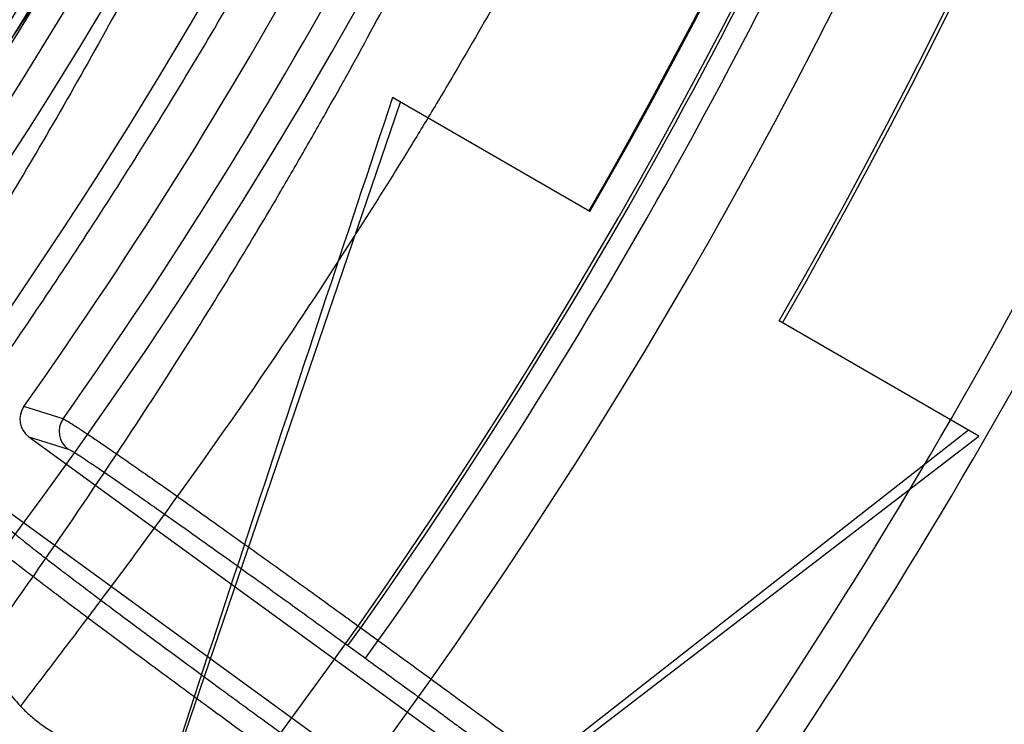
# Model space of a CAD drawing. Header units: millimetres. Extents: x 0 to 297, y 0 to 210.
# Tile 87 of 256: x 143.5128 to 143.6209, y 93.0651 to 93.1424. Entities that reach past the tile are written whole.
import ezdxf

# ---------------------------------------------------------------- set-up
doc = ezdxf.new("R2010")
doc.units = ezdxf.units.MM
doc.header["$LTSCALE"] = 16.335
doc.layers.get('0').update_dxf_attribs({"linetype": 'CONTINUOUS'})
for name, color, linetype in [('01_GLOBAL', 7, 'CONTINUOUS'), ('INTFCLR_1', 7, 'CONTINUOUS'), ('INTFCLR_144815', 7, 'CONTINUOUS')]:
    doc.layers.add(name, color=color, linetype=linetype)

msp = doc.modelspace()

# ---------------------------------------------------------------- linework, layer by layer
at = {"color": 7, "linetype": 'Continuous'}
msp.add_circle((144.2368034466, 92.193132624), 3.04, dxfattribs=at)
at = {"color": 9, "linetype": 'Continuous'}
msp.add_arc((144.2368034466, 92.193132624), 3.001038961, 92.9674534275, 177.0325465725, dxfattribs=at)
at = {"layer": '01_GLOBAL', "color": 7, "linetype": 'Continuous'}
msp.add_circle((144.2368034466, 92.193132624), 3.08, dxfattribs=at)
at = {"layer": 'INTFCLR_1', "color": 6, "linetype": 'Continuous'}
for radius in [0.4827613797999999, 0.4587930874]:
    msp.add_arc((143.076579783, 93.4093562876), radius, 270, 90.00000002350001, dxfattribs=at)
for points, knots in [([(143.391388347, 93.7533562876), (143.3904120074, 93.7533562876), (143.3921762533, 93.7499955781), (143.3936912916, 93.7481416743), (143.3961672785, 93.74488846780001), (143.3992225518, 93.74120886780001), (143.403128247, 93.736512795), (143.4076936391, 93.73105931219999), (143.4125904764, 93.7251278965), (143.4174256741, 93.7191674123), (143.4219266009, 93.7134900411), (143.4260587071, 93.708161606), (143.4298162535, 93.70320548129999), (143.4332121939, 93.6986295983), (143.4362702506, 93.6944235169), (143.4390204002, 93.69056916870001), (143.4414908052, 93.687044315), (143.44370074, 93.6838395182), (143.4456749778, 93.6809337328), (143.4474377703, 93.67830292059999), (143.4490168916, 93.6759165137), (143.4504211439, 93.6737705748), (143.4516679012, 93.67184551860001), (143.4527743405, 93.67012138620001), (143.4537663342, 93.6685626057), (143.4546489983, 93.6671650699), (143.4556772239, 93.66552631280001), (143.456672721, 93.66392530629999), (143.4576979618, 93.66226084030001), (143.4585721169, 93.66083168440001), (143.4595323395, 93.65924962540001), (143.4605887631, 93.6574940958), (143.4617562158, 93.65553545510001), (143.4630444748, 93.65335047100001), (143.464465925, 93.65090949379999), (143.4660286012, 93.6481892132), (143.4677482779, 93.64514958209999), (143.4696392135, 93.6417492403), (143.4717186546, 93.63793570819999), (143.4740086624, 93.6336424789), (143.4765248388, 93.62880536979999), (143.4792812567, 93.62335013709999), (143.4822951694, 93.61718591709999), (143.4855914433, 93.610185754), (143.4891913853, 93.6021966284), (143.4931140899, 93.59302320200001), (143.4973740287, 93.58243061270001), (143.5019825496, 93.5700832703), (143.5068772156, 93.55569758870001), (143.5117345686, 93.53967004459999), (143.5162134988, 93.5226760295), (143.5200746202, 93.5054858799), (143.5232856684, 93.4882487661), (143.5258459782, 93.471032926), (143.5277689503, 93.4538356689), (143.5290609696, 93.4366975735), (143.529733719, 93.4196019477), (143.5297948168, 93.4025757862), (143.5292510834, 93.38560341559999), (143.5281065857, 93.3686870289), (143.5263644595, 93.3518401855), (143.5240214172, 93.3350289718), (143.5210770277, 93.31827583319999), (143.5175167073, 93.30154440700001), (143.5133376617, 93.28485591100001), (143.5085942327, 93.268441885), (143.5035656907, 93.2530998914), (143.4986112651, 93.23947982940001), (143.4940105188, 93.2278474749), (143.4897809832, 93.2178519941), (143.485903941, 93.2091976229), (143.4823616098, 93.2016588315), (143.4791285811, 93.19505078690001), (143.4761817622, 93.1892359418), (143.4734988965, 93.1841024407), (143.4710647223, 93.1795662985), (143.4688610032, 93.1755541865), (143.466865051, 93.1719939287), (143.4650570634, 93.1688259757), (143.4634184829, 93.16599997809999), (143.461937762, 93.1634824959), (143.4606041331, 93.16124327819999), (143.4594032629, 93.15924877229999), (143.4583170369, 93.15746207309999), (143.457331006, 93.1558543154), (143.4564183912, 93.15437798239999), (143.4555069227, 93.15291457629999), (143.4545265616, 93.151352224), (143.4534184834, 93.14960100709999), (143.4521719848, 93.1476496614), (143.4507682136, 93.14547482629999), (143.4491853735, 93.14305109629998), (143.4474055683, 93.1403597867), (143.4454085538, 93.13738261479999), (143.4431685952, 93.1340952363), (143.4406602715, 93.13047449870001), (143.4378551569, 93.12649963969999), (143.4347311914, 93.1221597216), (143.4312583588, 93.1174362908), (143.4274059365, 93.11231294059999), (143.4231637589, 93.1068033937), (143.4185304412, 93.1009244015), (143.4135422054, 93.0947465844), (143.408452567, 93.0885653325), (143.4036878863, 93.08286772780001), (143.3995946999, 93.07795220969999), (143.3963986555, 93.0741115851), (143.3938021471, 93.0707181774), (143.3922373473, 93.06880673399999), (143.3903920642, 93.0653562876), (143.391388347, 93.0653562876)], [0, 0, 0, 0, 0.0038604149, 0.007501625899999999, 0.0124785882, 0.0188917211, 0.0268498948, 0.0364677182, 0.0470694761, 0.05724446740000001, 0.066818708, 0.0757144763, 0.0839053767, 0.0914099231, 0.0982451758, 0.1044667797, 0.1101313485, 0.11526428, 0.1198589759, 0.1240215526, 0.1277856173, 0.1311734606, 0.1341617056, 0.1368541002, 0.1392736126, 0.1414672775, 0.143389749, 0.1469230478, 0.1489215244, 0.1511192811, 0.1535471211, 0.1562389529, 0.1592204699, 0.1625628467, 0.1662680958, 0.1703891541, 0.1749670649, 0.1800767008, 0.1857729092, 0.1921414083, 0.199315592, 0.2073311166, 0.2163077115, 0.2264451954, 0.2379233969, 0.2509534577, 0.2658909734, 0.2830621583, 0.3030578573, 0.3259639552, 0.3492662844, 0.3725305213, 0.3956109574, 0.4185782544, 0.4413347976, 0.4640172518, 0.4865192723, 0.5089682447, 0.5313242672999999, 0.5536477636, 0.5759939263, 0.5982772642, 0.6207472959, 0.6432362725, 0.6658996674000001, 0.6887559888, 0.7107777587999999, 0.7297237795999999, 0.7460531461, 0.7602331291, 0.7726347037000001, 0.7835467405, 0.7931663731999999, 0.8017211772, 0.8093215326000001, 0.8160683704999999, 0.8220757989, 0.8274205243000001, 0.8322066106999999, 0.8364980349, 0.8403367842, 0.8437547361, 0.8468031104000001, 0.8495420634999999, 0.8520223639, 0.8542604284, 0.8564046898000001, 0.8588391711, 0.861553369, 0.8645986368, 0.8679945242, 0.8717882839, 0.8760445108, 0.8807522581, 0.8859628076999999, 0.8917731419, 0.8981681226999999, 0.9051985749, 0.9129160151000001, 0.9213486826, 0.9305434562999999, 0.9404096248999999, 0.9509435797, 0.9619432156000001, 0.9720502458, 0.9803711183, 0.9870628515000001, 0.9922716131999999, 0.9960607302, 1, 1, 1, 1]), ([(143.3913883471, 93.0653562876), (143.3925009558, 93.0653562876), (143.3944304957, 93.0666565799), (143.3973970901, 93.0684425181), (143.4007982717, 93.07091395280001), (143.4050037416, 93.07413406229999), (143.4100111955, 93.07824530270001), (143.4155298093, 93.08303751), (143.4211292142, 93.0881607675), (143.4264144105, 93.0932249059), (143.43125736, 93.0980502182), (143.4356657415, 93.10260404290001), (143.4396603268, 93.1068634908), (143.4432708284, 93.1108234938), (143.4465216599, 93.11448276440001), (143.4494397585, 93.1178438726), (143.4520627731, 93.1209293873), (143.4544121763, 93.1237459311), (143.456513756, 93.1263080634), (143.4583900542, 93.12863120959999), (143.4600695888, 93.13073982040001), (143.4615949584, 93.1326788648), (143.4630975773, 93.13461062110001), (143.4646983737, 93.1366936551), (143.4663978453, 93.1389353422), (143.4680793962, 93.14118497), (143.4697311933, 93.1434241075), (143.4714499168, 93.1457859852), (143.4733525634, 93.1484399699), (143.4754791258, 93.1514562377), (143.477855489, 93.15489250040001), (143.4805066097, 93.1588113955), (143.4834545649, 93.163277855), (143.4867221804, 93.1683718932), (143.4903444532, 93.1742054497), (143.4943554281, 93.18090734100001), (143.4987865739, 93.1886348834), (143.5036710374, 93.1975962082), (143.5090369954, 93.2080352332), (143.5149200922, 93.22031723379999), (143.5212054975, 93.234617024), (143.5274896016, 93.2504853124), (143.5333654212, 93.2672157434), (143.5385840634, 93.28417448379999), (143.543100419, 93.30119588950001), (143.5469295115, 93.31826170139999), (143.5500694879, 93.3352816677), (143.5525457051, 93.3523020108), (143.5543635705, 93.36925021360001), (143.5555404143, 93.3861532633), (143.5560867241, 93.4029944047), (143.5560112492, 93.4197765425), (143.5553196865, 93.436509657), (143.5540157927, 93.4531831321), (143.5520992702, 93.46980412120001), (143.5495685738, 93.4863701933), (143.5464237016, 93.5028559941), (143.5426520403, 93.51929845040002), (143.5382472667, 93.5356769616), (143.5331875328, 93.5520104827), (143.527486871, 93.5682159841), (143.5213730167, 93.5836821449), (143.515238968, 93.5976906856), (143.5094946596, 93.6097472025), (143.5042564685, 93.6200023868), (143.4994933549, 93.6288052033), (143.4951738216, 93.63640014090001), (143.4912628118, 93.642992), (143.4877284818, 93.6487368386), (143.4845342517, 93.6537660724), (143.4816534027, 93.65817529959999), (143.4790579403, 93.662051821), (143.4767281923, 93.6654573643), (143.4746357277, 93.668457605), (143.472765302, 93.67109499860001), (143.4710870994, 93.67342680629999), (143.46957943, 93.6754943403), (143.4681380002, 93.6774474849), (143.4666395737, 93.67945477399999), (143.4649885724, 93.68163852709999), (143.463288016, 93.68385659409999), (143.4615819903, 93.6860513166), (143.4598543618, 93.68824549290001), (143.4579581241, 93.69062033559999), (143.4558400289, 93.69323162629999), (143.4534675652, 93.6961063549), (143.4508179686, 93.6992567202), (143.447859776, 93.7026992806), (143.4445666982, 93.7064428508), (143.4409044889, 93.71049854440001), (143.4368464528, 93.7148646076), (143.4323696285, 93.7195302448), (143.4274456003, 93.7244775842), (143.4220754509, 93.7296631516), (143.4163486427, 93.7349445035), (143.410661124, 93.73991840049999), (143.4054543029, 93.74422210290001), (143.4010724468, 93.7475953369), (143.3975442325, 93.7501732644), (143.3944939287, 93.7520163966), (143.3925216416, 93.7533562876), (143.3913883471, 93.7533562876)], [0, 0, 0, 0, 0.0042187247, 0.0081401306, 0.0133978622, 0.0200459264, 0.0282638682, 0.0379443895, 0.0477615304, 0.05703690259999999, 0.0656973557, 0.0736821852, 0.0810680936, 0.0878383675, 0.0940009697, 0.0996271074, 0.1047154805, 0.1093563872, 0.1135342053, 0.1172803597, 0.1206792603, 0.1237557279, 0.1266349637, 0.1299589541, 0.1337168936, 0.1373013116, 0.1406085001, 0.1442672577, 0.148377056, 0.1529904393, 0.1582606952, 0.164218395, 0.1709303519, 0.1785521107, 0.1871652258, 0.1969659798, 0.2081658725, 0.2209392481, 0.2356613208, 0.2526660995, 0.2725685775, 0.2948769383, 0.3173640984, 0.3397873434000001, 0.3621386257, 0.3841211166, 0.4060891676, 0.4277469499, 0.4493218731, 0.470705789, 0.4919793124, 0.5131981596, 0.5343255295, 0.5554668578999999, 0.5765984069, 0.5977513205, 0.6189954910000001, 0.6402209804, 0.6617015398, 0.6832900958, 0.7050415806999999, 0.7268239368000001, 0.7463339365, 0.7630160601, 0.7774553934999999, 0.7899931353, 0.8009638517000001, 0.8105830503, 0.8190545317, 0.8265380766, 0.8331730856, 0.8390248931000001, 0.8442268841, 0.8488182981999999, 0.8528943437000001, 0.8564866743, 0.8597116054, 0.8625968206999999, 0.8656908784, 0.8692094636, 0.8729771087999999, 0.8762884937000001, 0.879749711, 0.8835661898, 0.8878115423, 0.8924986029, 0.8976989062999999, 0.9034198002, 0.9097088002, 0.9166034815, 0.9241390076, 0.9323094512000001, 0.9411199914, 0.9506041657, 0.9606137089, 0.9706541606, 0.9792553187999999, 0.9862062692, 0.9916647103, 0.9957028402, 1, 1, 1, 1])]:
    msp.add_open_spline(points, degree=3, knots=knots, dxfattribs=at)
at = {"layer": 'INTFCLR_1', "color": 9, "linetype": 'Continuous'}
for points, knots in [([(143.3574002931, 93.0653562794), (143.3572429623, 93.0653562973), (143.3568577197, 93.0654322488), (143.3568775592, 93.06612476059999), (143.3572897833, 93.0668372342), (143.3580025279, 93.06789625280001), (143.3590890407, 93.0692141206), (143.3605161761, 93.0708335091), (143.3622809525, 93.072732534), (143.364262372, 93.0748061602), (143.366417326, 93.0770245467), (143.3695810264, 93.08025667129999), (143.3761156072, 93.0869122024), (143.384127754, 93.09523631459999), (143.391492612, 93.1032318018), (143.3954790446, 93.1076756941), (143.3978410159, 93.1103473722), (143.4041032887, 93.11750254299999), (143.4149655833, 93.130539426), (143.4300350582, 93.1505356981), (143.4423327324, 93.1688638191), (143.4500842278, 93.18160511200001), (143.4536819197, 93.18778553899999), (143.4561024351, 93.19202072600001), (143.4627716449, 93.20402316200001), (143.4731139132, 93.2245897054), (143.4831746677, 93.2485613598), (143.4894718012, 93.2661502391), (143.4924519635, 93.2752607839), (143.4941067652, 93.2805713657), (143.4981845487, 93.2941079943), (143.5041933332, 93.3176982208), (143.5091109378, 93.34612180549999), (143.5112232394, 93.3649740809), (143.5119890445, 93.3738262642), (143.5124424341, 93.37977367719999), (143.5134340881, 93.3960708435), (143.5137003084, 93.4227328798), (143.5118091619, 93.4492982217), (143.5098423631, 93.46540487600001), (143.5090383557, 93.47125249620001), (143.5077538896, 93.4799440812), (143.5045588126, 93.4983716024), (143.498087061, 93.52596105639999), (143.4912937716, 93.5474097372), (143.4875537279, 93.5578460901)], [0, 0, 0, 0, 0.0008731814, 0.0017184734, 0.0032338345, 0.0055641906, 0.008732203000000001, 0.0127298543, 0.0175349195, 0.0231216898, 0.028646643, 0.0346996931, 0.0482229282, 0.0804128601, 0.09881585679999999, 0.1085510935, 0.1135452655, 0.1186072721, 0.1613234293, 0.207686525, 0.2575125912, 0.2837456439, 0.2904463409, 0.297201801, 0.3108185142, 0.3666506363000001, 0.4248611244, 0.4549770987, 0.470314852, 0.4780577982, 0.4858479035, 0.548777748, 0.6130125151, 0.6457681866, 0.6540348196, 0.6623247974, 0.6788712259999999, 0.7446474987, 0.8101274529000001, 0.8265054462, 0.8346996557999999, 0.8428862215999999, 0.8752668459, 0.9384715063, 1, 1, 1, 1]), ([(143.5133416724, 93.2609008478), (143.5095934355, 93.2509240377), (143.5015126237, 93.23166055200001), (143.48977788, 93.2086314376), (143.4815589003, 93.19444668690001), (143.4777089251, 93.1881268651), (143.4751493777, 93.184006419), (143.4682128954, 93.1731550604), (143.456543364, 93.15647088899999), (143.4402554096, 93.13611357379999), (143.4263884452, 93.1208048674), (143.4166609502, 93.11098728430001), (143.4112615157, 93.10577060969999), (143.403723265, 93.0986927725), (143.3951109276, 93.0911296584), (143.3854941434, 93.0833772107), (143.379059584, 93.07847549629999), (143.3744559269, 93.07517076), (143.3715784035, 93.0731954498), (143.3698645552, 93.07203878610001), (143.3661678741, 93.0696270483), (143.3623175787, 93.0672173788), (143.3587607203, 93.06565469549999), (143.3577821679, 93.0653562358), (143.3574002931, 93.0653562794)], [0, 0, 0, 0, 0.1254333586, 0.2455838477, 0.3039242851, 0.3183395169, 0.3326778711, 0.3610127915, 0.4699119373, 0.572102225, 0.6676664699, 0.7128530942, 0.7347412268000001, 0.7560248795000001, 0.8345501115, 0.8695520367, 0.9013904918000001, 0.9297392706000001, 0.9362356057, 0.9424699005, 0.9540693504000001, 0.9882335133, 0.9955056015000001, 1, 1, 1, 1])]:
    msp.add_open_spline(points, degree=3, knots=knots, dxfattribs=at)
at = {"layer": 'INTFCLR_144815', "color": 6, "linetype": 'Continuous'}
for p, q in [((143.5754104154, 93.1213562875), (143.553747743, 93.1338632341)), ((143.5150855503, 93.01762080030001), (143.5546258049, 93.1333562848)), ((143.6181170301, 93.0966996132), (143.5961950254, 93.10935628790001)), ((143.6169796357, 93.0973562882), (143.5150855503, 93.01762080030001)), ((143.5138095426, 93.0966345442), (143.5834430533, 93.0460428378)), ((143.5193338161, 93.02094520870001), (143.6181170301, 93.0966996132)), ((143.5787407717, 93.0395707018), (143.509107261, 93.0901624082))]:
    msp.add_line(p, q, dxfattribs=at)
at = {"layer": 'INTFCLR_144815', "color": 9, "linetype": 'Continuous'}
for p, q in [((143.5175644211, 93.0985991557), (143.5132599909, 93.09996284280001)), ((143.5138095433, 93.0966345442), (143.5181130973, 93.0952772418)), ((143.5488519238, 93.0737129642), (143.5502623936, 93.0756543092)), ((143.5502623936, 93.0756543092), (143.552182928, 93.0742589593)), ((143.5488519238, 93.0737129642), (143.5507724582, 93.0723176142)), ((143.5507724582, 93.0723176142), (143.552182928, 93.0742589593))]:
    msp.add_line(p, q, dxfattribs=at)
at = {"layer": 'INTFCLR_144815', "color": 6, "linetype": 'Continuous'}
for radius in [0.5104906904, 0.4864760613]:
    msp.add_circle((143.076579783, 93.4093562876), radius, dxfattribs=at)
for centre, radius, start, end in [((143.076579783, 93.4093562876), 0.7037433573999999, 313.9937911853, 154.5150993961), ((143.076579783, 93.4093562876), 0.6797433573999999, 312.9543589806, 154.5144414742), ((143.076579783, 93.4093562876), 0.6572577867, 282.2440355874, 71.2863570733), ((143.076579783, 93.4093562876), 0.5186031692, 308.490992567, 51.50900743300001), ((143.076579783, 93.4093562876), 0.5426177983, 316.9838592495, 43.0161407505), ((143.076579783, 93.4093562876), 0.5120146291, 313.9992414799, 46.00075850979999), ((143.0765797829, 93.4093562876), 0.5758861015, 329.9999999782, 359.9999999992), ((143.0765797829, 93.4093562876), 0.5760000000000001, 329.9999999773, 360), ((143.076579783, 93.4093562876), 0.6, 330.0000000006, 360), ((143.0765797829, 93.4093562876), 0.60041335, 330.0000000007, 360), ((143.076579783, 93.4093562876), 0.5351765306, 324.681947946, 338.3180519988), ((143.076579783, 93.4093562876), 0.6260452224, 324.5878227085, 338.4121772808), ((162.5988002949, 86.7897470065), 20.0739093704, 161.5765175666, 161.8573447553), ((143.5152190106, 93.0985769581), 0.002399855, 144.7225834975, 234.0343477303), ((143.5195274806, 93.0972169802), 0.002400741, 144.8509095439, 233.901897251)]:
    msp.add_arc(centre, radius, start, end, dxfattribs=at)
at = {"layer": 'INTFCLR_144815', "color": 9, "linetype": 'Continuous'}
for centre, radius, start, end in [((143.076579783, 93.4093562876), 0.6528896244, 292.4997540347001, 54.0964566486), ((143.0765826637, 93.40935763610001), 0.5889741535, 292.4997540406, 54.09645665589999), ((143.076579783, 93.4093562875), 0.5277450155, 314.0862202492, 45.9137797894), ((143.076579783, 93.4093562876), 0.5151250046, 313.8592910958, 46.1407088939), ((143.076579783, 93.4093562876), 0.5117547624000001, 314.0319604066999, 45.9680396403), ((143.0765797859, 93.4093562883), 0.5790372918, 311.2505121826, 12.701512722), ((143.0765797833, 93.4093562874), 0.539478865, 324.8280604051, 338.1719396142), ((143.0765797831, 93.4093562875), 0.5794240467, 324.835904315, 338.1640956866), ((143.0765797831, 93.4093562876), 0.5817977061, 324.8324936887, 338.1675063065), ((143.0765797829, 93.4093562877), 0.6217428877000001, 324.7244769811, 338.2755229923), ((143.076579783, 93.4093562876), 0.6663072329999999, 203.8266800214, 313.0809380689), ((143.076579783, 93.4093562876), 0.6743078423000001, 203.8278898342, 312.5732768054), ((143.076579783, 93.4093562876), 0.6983060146, 203.8266800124, 319.1799903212)]:
    msp.add_arc(centre, radius, start, end, dxfattribs=at)
at = {"layer": 'INTFCLR_144815', "color": 6, "linetype": 'Continuous'}
for points, knots in [([(143.433067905, 93.05335642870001), (143.4328265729, 93.0533608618), (143.4324756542, 93.05418000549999), (143.4330197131, 93.0549083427), (143.4334366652, 93.0557926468), (143.4339703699, 93.0566454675), (143.4346161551, 93.0576462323), (143.4354019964, 93.05878669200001), (143.4363208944, 93.0600751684), (143.4373778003, 93.0615151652), (143.4385738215, 93.0631125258), (143.4399109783, 93.0648725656), (143.441391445, 93.0668020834), (143.4430186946, 93.0689099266), (143.4447956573, 93.07120496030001), (143.4467226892, 93.0736934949), (143.4487964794, 93.0763779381), (143.4510117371, 93.0792588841), (143.4533657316, 93.0823409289), (143.4558612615, 93.0856367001), (143.4585019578, 93.0891610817), (143.461284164, 93.0929204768), (143.4641988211, 93.0969147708), (143.4672349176, 93.10114163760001), (143.4703835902, 93.1056021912), (143.473633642, 93.1102946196), (143.4769725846, 93.1152153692), (143.4803867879, 93.12035908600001), (143.4838617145, 93.12571866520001), (143.4873822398, 93.131285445), (143.4909329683, 93.1370494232), (143.4944985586, 93.1429995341), (143.4980640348, 93.1491239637), (143.5016150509, 93.155410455), (143.5051380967, 93.1618465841), (143.508620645, 93.1684199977), (143.5120512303, 93.1751185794), (143.5154195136, 93.18193063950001), (143.5187162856, 93.18884502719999), (143.5219334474, 93.1958512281), (143.5250639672, 93.2029394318), (143.5281017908, 93.21010051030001), (143.5310417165, 93.21732590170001), (143.5338798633, 93.22460897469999), (143.5366072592, 93.2319283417), (143.5392210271, 93.2392754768), (143.5417223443, 93.24665218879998), (143.5441140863, 93.2540675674), (143.5463966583, 93.26152417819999), (143.5485670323, 93.2690127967), (143.5506238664, 93.27652910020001), (143.5525648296, 93.2840635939), (143.5543887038, 93.29160910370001), (143.5560958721, 93.29916427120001), (143.5576869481, 93.306728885), (143.5591625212, 93.3143029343), (143.5605229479, 93.32188557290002), (143.5617683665, 93.3294747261), (143.5628989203, 93.3370678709), (143.5639149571, 93.34466347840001), (143.5648169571, 93.352261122), (143.5656053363, 93.35986024), (143.5662804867, 93.3674604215), (143.5668427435, 93.3750611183), (143.5672924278, 93.38266226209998), (143.5676297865, 93.39026356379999), (143.5678550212, 93.3978650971), (143.5679682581, 93.4054666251), (143.5679695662, 93.4130682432), (143.567858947, 93.4206697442), (143.5676363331, 93.4282712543), (143.5673015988, 93.4358725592), (143.5668545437, 93.44347370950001), (143.5662949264, 93.4510743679), (143.5656224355, 93.45867440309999), (143.5648367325, 93.466273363), (143.5639374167, 93.4738709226), (143.5629240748, 93.4814664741), (143.5617962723, 93.4890592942), (143.5605535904, 93.4966483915), (143.5591956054, 93.50423272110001), (143.5577218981, 93.5118111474), (143.5561322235, 93.5193816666), (143.5544265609, 93.52694151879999), (143.5526049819, 93.5344880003), (143.5506674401, 93.5420191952), (143.5486137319, 93.5495338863), (143.5464439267, 93.5570299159), (143.5441586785, 93.56450343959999), (143.5417591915, 93.57194952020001), (143.5392470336, 93.579362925), (143.5366239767, 93.5867386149), (143.5338923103, 93.5940709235), (143.5310549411, 93.6013534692), (143.5281154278, 93.6085792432), (143.525078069, 93.6157405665), (143.5219479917, 93.6228290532), (143.5187312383, 93.6298355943), (143.5154348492, 93.6367503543), (143.512066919, 93.6435628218), (143.5086366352, 93.65026188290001), (143.5051543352, 93.6568358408), (143.5016314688, 93.6632725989), (143.4980805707, 93.66955978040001), (143.4945151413, 93.67568497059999), (143.4909495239, 93.6816359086), (143.4873986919, 93.6874007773), (143.4838779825, 93.6929685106), (143.480402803, 93.6983290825), (143.4769882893, 93.7034738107), (143.4736489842, 93.7083955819), (143.4703985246, 93.71308903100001), (143.4672493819, 93.7175506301), (143.464212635, 93.721778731), (143.4612978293, 93.72577350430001), (143.4585129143, 93.72953680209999), (143.4558642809, 93.73307192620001), (143.4533568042, 93.73638343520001), (143.450993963, 93.73947689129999), (143.4487779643, 93.74235864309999), (143.4467099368, 93.7450355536), (143.444790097, 93.7475147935), (143.4430178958, 93.7498036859), (143.4413922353, 93.7519094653), (143.4399116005, 93.7538391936), (143.4385741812, 93.7555995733), (143.4373781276, 93.7571969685), (143.4363211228, 93.75863709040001), (143.4354021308, 93.7599256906), (143.4346162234, 93.76106624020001), (143.4339704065, 93.7620670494), (143.4334366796, 93.7629199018), (143.4330197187, 93.7638042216), (143.4324756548, 93.76453256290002), (143.4328265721, 93.76535171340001), (143.433067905, 93.7653561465)], [0, 0, 0, 0, 0.0009310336, 0.002365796, 0.0034193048, 0.0047077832, 0.006237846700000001, 0.0080159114, 0.0100484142, 0.0123424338, 0.0149055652, 0.0177455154, 0.0208683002, 0.0242865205, 0.0280168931, 0.0320641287, 0.03642688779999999, 0.0411013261, 0.0460820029, 0.0513859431, 0.0570470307, 0.0630689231, 0.0694259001, 0.0761196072, 0.0831428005, 0.0904858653, 0.0981365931, 0.1060799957, 0.1142989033, 0.1227742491, 0.1314855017, 0.1404113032, 0.1495299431, 0.1588198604, 0.1682601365, 0.1778307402, 0.1875127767, 0.1972886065, 0.2071421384, 0.2170587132, 0.2270251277, 0.2370298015, 0.2470622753, 0.2571128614, 0.2671789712, 0.2771901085, 0.2871913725, 0.2972229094, 0.3072428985, 0.3172696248, 0.3272959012, 0.3372999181, 0.3472797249, 0.3572378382, 0.3671756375, 0.3770956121, 0.3870009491, 0.3968896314, 0.4067592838, 0.416611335, 0.4264476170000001, 0.4362699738, 0.4460792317, 0.4558777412, 0.465666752, 0.475448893, 0.4852256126, 0.4949995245, 0.5047720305, 0.5145458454, 0.5243224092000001, 0.5341044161, 0.5438932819, 0.5536914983, 0.5635002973, 0.5733219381, 0.5831577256, 0.5930094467, 0.6028783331, 0.6127653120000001, 0.6226711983, 0.6325970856, 0.6425436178, 0.6525082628, 0.6624891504, 0.6724871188, 0.6825027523, 0.6925369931, 0.7025869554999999, 0.7126463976, 0.7227116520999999, 0.7327783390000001, 0.742840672, 0.7528920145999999, 0.7629245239, 0.772929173, 0.7828957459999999, 0.7928124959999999, 0.8026662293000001, 0.8124423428, 0.8221246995, 0.8316958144, 0.8411366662, 0.8504272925, 0.8595467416, 0.8684734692, 0.8771857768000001, 0.8856622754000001, 0.8938824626, 0.9018271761, 0.9094792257, 0.9168237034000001, 0.923848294, 0.9305435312, 0.93690291, 0.9429227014, 0.9486018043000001, 0.9539413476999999, 0.9589446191, 0.9636165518, 0.9679634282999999, 0.9719924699, 0.9757115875, 0.9791292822, 0.9822538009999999, 0.9850935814, 0.9876568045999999, 0.9899510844, 0.9919838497, 0.9937619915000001, 0.9952921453, 0.9965806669, 0.997634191, 0.9990689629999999, 1, 1, 1, 1]), ([(143.4446760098, 93.7533562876), (143.4444338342, 93.7533562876), (143.4440805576, 93.75253066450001), (143.4445966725, 93.7517896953), (143.4449904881, 93.75088623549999), (143.4454977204, 93.7500149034), (143.4461122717, 93.74899220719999), (143.4468609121, 93.74782675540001), (143.4477365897, 93.7465104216), (143.4487436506, 93.7450401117), (143.4498827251, 93.7434103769), (143.4511555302, 93.7416160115), (143.4525633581, 93.7396511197), (143.4541073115, 93.73750968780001), (143.455788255, 93.73518529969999), (143.4576064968, 93.7326716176), (143.4595619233, 93.72996211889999), (143.4616535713, 93.7270506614), (143.4638797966, 93.723931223), (143.4662378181, 93.72059853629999), (143.4687238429, 93.7170479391), (143.4713327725, 93.713275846), (143.4740582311, 93.7092797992), (143.4768924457, 93.70505877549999), (143.4798262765, 93.700613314), (143.4828493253, 93.695945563), (143.4859500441, 93.6910593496), (143.4891159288, 93.6859601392), (143.492333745, 93.6806549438), (143.4955897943, 93.67515215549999), (143.4988701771, 93.6694613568), (143.5021610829, 93.6635930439), (143.5054490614, 93.6575583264), (143.5087212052, 93.6513687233), (143.5119653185, 93.64503593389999), (143.5151700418, 93.6385716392), (143.5183249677, 93.631987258), (143.5214206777, 93.6252938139), (143.5244487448, 93.61850183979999), (143.5274017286, 93.6116212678), (143.5302731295, 93.6046613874), (143.5330572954, 93.59763091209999), (143.5357494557, 93.59053772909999), (143.5383454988, 93.5833892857), (143.5408421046, 93.5761920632), (143.5432363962, 93.56895237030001), (143.5455261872, 93.5616754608), (143.547709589, 93.55436655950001), (143.5497852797, 93.5470298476), (143.551752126, 93.53966957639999), (143.5536094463, 93.5322889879), (143.5553566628, 93.5248914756), (143.5569935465, 93.5174794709), (143.5585198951, 93.51005568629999), (143.559935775, 93.50262189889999), (143.5612412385, 93.4951802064), (143.562436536, 93.48773178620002), (143.5635218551, 93.4802782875), (143.5644975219, 93.4728204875), (143.5653637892, 93.46535964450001), (143.5661210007, 93.4578961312), (143.5667694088, 93.45043090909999), (143.5673093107, 93.4429641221), (143.5677409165, 93.4354965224), (143.5680644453, 93.4280280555), (143.5682800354, 93.4205593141), (143.5683878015, 93.4130901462), (143.5683877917, 93.4056210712), (143.5682800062, 93.3981519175), (143.5680643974, 93.3906831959), (143.5677408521, 93.38321478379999), (143.5673092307, 93.3757472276), (143.5667693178, 93.3682805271), (143.5661208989, 93.3608153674), (143.5653636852, 93.3533519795), (143.5644974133, 93.34589121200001), (143.5635217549, 93.33843356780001), (143.5624364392, 93.3309801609), (143.5612411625, 93.32353192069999), (143.5599357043, 93.31609029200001), (143.5585198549, 93.30865668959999), (143.5569935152, 93.30123296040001), (143.555356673, 93.2938211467), (143.5536094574, 93.2864236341), (143.551752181, 93.2790432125), (143.5497853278, 93.2716829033), (143.5477096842, 93.26434634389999), (143.545526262, 93.2570373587), (143.5432365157, 93.2497605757), (143.540842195, 93.2425207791), (143.5383456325, 93.235323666), (143.5357495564, 93.2281751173), (143.5330574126, 93.22108196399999), (143.5302732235, 93.21405142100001), (143.5274018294, 93.20709154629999), (143.5244488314, 93.2002109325), (143.5214207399, 93.1934188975), (143.5183250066, 93.1867253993), (143.5151700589, 93.1801409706), (143.5119653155, 93.173676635), (143.5087211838, 93.16734381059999), (143.5054490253, 93.1611541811), (143.5021610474, 93.1551194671), (143.4988701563, 93.14925118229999), (143.4955897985, 93.14356042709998), (143.4923337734, 93.1380576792), (143.4891159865, 93.1327525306), (143.4859501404, 93.1276533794), (143.4828494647, 93.1227672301), (143.4798264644, 93.118099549), (143.4768926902, 93.1136541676), (143.4740585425, 93.1094332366), (143.4713331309, 93.1054372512), (143.4687242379, 93.1016652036), (143.4662382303, 93.09811462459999), (143.463880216, 93.09478194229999), (143.4616539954, 93.091662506), (143.4595623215, 93.08875100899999), (143.4576068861, 93.0860414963), (143.4557885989, 93.0835277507), (143.454107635, 93.0812033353), (143.4525636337, 93.07906183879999), (143.4511557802, 93.0770969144), (143.449882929, 93.0753024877), (143.4487438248, 93.0736727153), (143.4477367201, 93.0722023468), (143.4468610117, 93.0708859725), (143.4461123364, 93.06972047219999), (143.4454977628, 93.0686977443), (143.4449905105, 93.0678263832), (143.4445966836, 93.0669229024), (143.4440805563, 93.06618192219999), (143.4444338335, 93.0653562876), (143.4446760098, 93.0653562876)], [0, 0, 0, 0, 0.0009746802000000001, 0.0024840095, 0.0035885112, 0.0049370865, 0.0065361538, 0.0083919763, 0.0105107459, 0.0128992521, 0.015564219, 0.0185131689, 0.0217532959, 0.0252926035, 0.0291382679, 0.0332981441, 0.0377785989, 0.04258641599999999, 0.0477262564, 0.0532026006, 0.0590172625, 0.0651707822, 0.071661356, 0.0784844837, 0.0856331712, 0.0930977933, 0.1008661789, 0.1089237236, 0.1172537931, 0.1258380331, 0.1346568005, 0.1436896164, 0.1529158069, 0.1623149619, 0.1718668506, 0.1815521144, 0.1913525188, 0.2012510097, 0.2112318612, 0.2212807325, 0.231384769, 0.2415324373, 0.2517131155, 0.2619185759, 0.2721400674, 0.2823718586, 0.2926070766, 0.3028419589, 0.3130713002, 0.3232929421, 0.3335030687, 0.3437008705, 0.3538836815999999, 0.3640517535, 0.374203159, 0.3843390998, 0.3944585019, 0.404563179, 0.4146523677, 0.4247285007, 0.4347913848, 0.4448437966, 0.4548857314, 0.4649202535, 0.4749476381, 0.4849710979, 0.4949910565, 0.5050107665, 0.5150307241, 0.5250541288, 0.5350814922, 0.5451158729, 0.5551577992, 0.5652100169, 0.5752728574, 0.5853487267, 0.5954379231, 0.6055422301, 0.6156616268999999, 0.6257972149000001, 0.6359487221, 0.6461162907, 0.656299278, 0.6664966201, 0.6767070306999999, 0.6869281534, 0.6971578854, 0.7073922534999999, 0.7176279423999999, 0.7278592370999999, 0.7380811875, 0.7482862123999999, 0.758467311, 0.768614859, 0.7787188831, 0.7887678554, 0.7987487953, 0.8086473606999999, 0.8184478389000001, 0.8281331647, 0.8376851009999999, 0.8470843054, 0.8563105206, 0.8653432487, 0.874161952, 0.8827461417, 0.8910761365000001, 0.8991335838, 0.9069018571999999, 0.914366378, 0.9215149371, 0.9283378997, 0.9348283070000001, 0.9409818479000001, 0.9467964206, 0.9522727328, 0.9574126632, 0.9622204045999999, 0.9667010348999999, 0.970860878, 0.9747067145, 0.97824602, 0.9814863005, 0.9844352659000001, 0.9871003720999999, 0.9894889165, 0.9916078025, 0.9934636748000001, 0.9950628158, 0.9964114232, 0.9975159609, 0.9990253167, 1, 1, 1, 1]), ([(143.5363638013, 93.40935628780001), (143.5363638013, 93.4046333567), (143.5362248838, 93.39518228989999), (143.5355996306, 93.3810080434), (143.5345560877, 93.36683347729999), (143.5330911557, 93.3526596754), (143.5312018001, 93.3384889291), (143.5288847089, 93.3243254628), (143.5261351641, 93.31017569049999), (143.5229493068, 93.2960489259), (143.519326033, 93.2819579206), (143.5152624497, 93.26792173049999), (143.5107624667, 93.2539626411), (143.50583019, 93.2401098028), (143.5004790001, 93.2264001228), (143.4947269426, 93.2128775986), (143.4886045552, 93.1995971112), (143.482153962, 93.1866227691), (143.4754320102, 93.1740306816), (143.4685130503, 93.16190416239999), (143.4614877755, 93.1503322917), (143.4544621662, 93.1394056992), (143.4475513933, 93.1292077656), (143.4408725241, 93.1198071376), (143.4345338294, 93.11124999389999), (143.4286265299, 93.1035545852), (143.4232190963, 93.0967145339), (143.4183544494, 93.0907020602), (143.414058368, 93.0854701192), (143.4103303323, 93.08096977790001), (143.4071692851, 93.0771371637), (143.4045493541, 93.073935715), (143.4024770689, 93.0712805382), (143.4008722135, 93.0692279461), (143.3998672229, 93.0675060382), (143.3990396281, 93.0665514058), (143.3991497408, 93.0653562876), (143.3994670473, 93.0653562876)], [0, 0, 0, 0, 0.0373969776, 0.0748305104, 0.1123278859, 0.1499208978, 0.1876426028, 0.2255106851, 0.2635438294, 0.3017616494, 0.3401610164, 0.3787310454, 0.4174490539, 0.4562752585, 0.4951477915, 0.5339633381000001, 0.5726158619, 0.6109244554, 0.6486768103, 0.6856239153, 0.7214601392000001, 0.7558561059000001, 0.7884730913, 0.8189949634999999, 0.8471589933, 0.8727898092, 0.8958085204, 0.9161981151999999, 0.9340282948, 0.9494114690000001, 0.9624736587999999, 0.9733586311, 0.9821878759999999, 0.9890812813, 0.9941468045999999, 0.9974875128, 1, 1, 1, 1]), ([(143.4216624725, 93.05335642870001), (143.4213076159, 93.05336284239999), (143.4212879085, 93.054732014), (143.4219530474, 93.0554935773), (143.4225585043, 93.05655774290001), (143.4232177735, 93.05751018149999), (143.4240014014, 93.0586222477), (143.4249242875, 93.0598705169), (143.4259842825, 93.061268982), (143.4271848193, 93.0628198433), (143.4285272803, 93.06452946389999), (143.430013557, 93.0664034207), (143.4316452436, 93.0684481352), (143.4334240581, 93.0706706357), (143.4353514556, 93.0730783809), (143.4374286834, 93.07567931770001), (143.4396564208, 93.0784815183), (143.4420348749, 93.0814933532), (143.4445631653, 93.0847227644), (143.4472388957, 93.0881767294), (143.4500574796, 93.09186033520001), (143.4530121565, 93.0957766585), (143.4560944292, 93.0999271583), (143.459294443, 93.10431199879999), (143.4626010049, 93.10892988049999), (143.466001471, 93.11377763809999), (143.4694818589, 93.1188501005), (143.4730272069, 93.124140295), (143.4766218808, 93.1296395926), (143.480249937, 93.13533796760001), (143.4838954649, 93.1412242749), (143.4875429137, 93.1472865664), (143.4911773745, 93.1535124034), (143.4947848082, 93.1598891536), (143.4983522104, 93.1664042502), (143.5018677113, 93.1730453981), (143.5053206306, 93.1798007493), (143.5087014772, 93.1866590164), (143.5120019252, 93.1936095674), (143.5152147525, 93.2006424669), (143.5183337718, 93.2077485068), (143.5213537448, 93.2149192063), (143.5242703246, 93.22214687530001), (143.5270798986, 93.2294244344), (143.5297795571, 93.23674551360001), (143.5323669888, 93.24410436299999), (143.5348403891, 93.2514957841), (143.5371984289, 93.2589151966), (143.5394400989, 93.26635832), (143.5415647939, 93.2738215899), (143.5435721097, 93.2813016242), (143.5454619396, 93.2887956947), (143.5472342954, 93.29630118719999), (143.5488893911, 93.30381604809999), (143.5504275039, 93.31133830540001), (143.5518490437, 93.3188664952), (143.5531544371, 93.3263991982), (143.5543441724, 93.3339353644), (143.5554187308, 93.34147399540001), (143.5563786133, 93.34901441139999), (143.5572242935, 93.35655601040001), (143.5579562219, 93.36409838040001), (143.5585748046, 93.3716411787), (143.5590804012, 93.3791841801), (143.5594733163, 93.3867272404), (143.5597537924, 93.39427028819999), (143.5599220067, 93.40181328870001), (143.559959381, 93.4068421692), (143.559959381, 93.4093562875)], [0, 0, 0, 0, 0.0027272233, 0.00637693, 0.0088871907, 0.0118720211, 0.0153444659, 0.0193180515, 0.02380733, 0.0288260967, 0.0343890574, 0.0405101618, 0.0472051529, 0.05449051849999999, 0.0623846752, 0.0709044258, 0.0800682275, 0.08989261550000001, 0.1003941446, 0.1115838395, 0.1234656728, 0.1360350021, 0.1492811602, 0.1631910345, 0.1777467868, 0.1929237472, 0.2086919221, 0.2250163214, 0.241858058, 0.2591751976, 0.2769240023, 0.2950599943, 0.3135389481, 0.3323178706, 0.3513557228, 0.3706138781, 0.3900565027, 0.40965088, 0.4293672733, 0.4491790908, 0.4690627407, 0.4889974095, 0.5089649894, 0.5289504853, 0.5489397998, 0.5689220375, 0.5888883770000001, 0.6088300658, 0.6287418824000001, 0.6486179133, 0.6684555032, 0.6882511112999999, 0.7080041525, 0.7277129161, 0.7473782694, 0.7670001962, 0.7865808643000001, 0.8061213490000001, 0.8256243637, 0.8450923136, 0.8645285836, 0.8839363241, 0.9033192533, 0.9226811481, 0.9420259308, 0.9613578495, 0.9806810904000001, 1, 1, 1, 1]), ([(143.4532213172, 93.07350289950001), (143.4527825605, 93.073510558), (143.4529762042, 93.0752423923), (143.4538640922, 93.07654630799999), (143.4551816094, 93.0790023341), (143.4570969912, 93.08189756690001), (143.4595813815, 93.0856320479), (143.4626569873, 93.09010939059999), (143.4663204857, 93.0954292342), (143.4704374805, 93.10144433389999), (143.4747116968, 93.1077819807), (143.4788252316, 93.1140110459), (143.4825996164, 93.11984597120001), (143.4860231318, 93.1252590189), (143.4891130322, 93.13025029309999), (143.4918985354, 93.13483959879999), (143.4943937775, 93.1390311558), (143.4966248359, 93.14284528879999), (143.4986149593, 93.1463041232), (143.5004051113, 93.14946338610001), (143.5021387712, 93.1525647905), (143.5038946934, 93.15575272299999), (143.5056462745, 93.15898465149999), (143.5072667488, 93.1620205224), (143.5086954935, 93.16473575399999), (143.5099553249, 93.1671595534), (143.5110667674, 93.1693212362), (143.5120995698, 93.1713502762), (143.5131388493, 93.17341357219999), (143.5142682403, 93.1756798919), (143.5155168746, 93.1782160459), (143.5169008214, 93.1810654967), (143.5184349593, 93.1842742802), (143.520133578, 93.1878911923), (143.5220088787, 93.19196571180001), (143.5240801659, 93.19657148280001), (143.5263607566, 93.2017814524), (143.5288687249, 93.2076892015), (143.531628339, 93.21442296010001), (143.5346624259, 93.2221418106), (143.5379880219, 93.23103763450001), (143.5416100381, 93.2413155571), (143.5455342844, 93.25328392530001), (143.5496593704, 93.2670474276), (143.5537095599, 93.2821431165), (143.5574166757, 93.2978928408), (143.5606336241, 93.3137412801), (143.5633511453, 93.3296421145), (143.5655703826, 93.34557205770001), (143.5672938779, 93.3615394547), (143.568520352, 93.3774996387), (143.5692528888, 93.39344422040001), (143.5694155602, 93.4040583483), (143.5694155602, 93.4093562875)], [0, 0, 0, 0, 0.0036397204, 0.0085369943, 0.0157954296, 0.0255088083, 0.0378134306, 0.0528137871, 0.0706279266, 0.09136563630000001, 0.1132788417, 0.1340284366, 0.1532798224, 0.1709168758, 0.1871507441, 0.2019689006, 0.2154440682, 0.2276101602, 0.2386187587, 0.2485421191, 0.257728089, 0.268088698, 0.2787291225, 0.288218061, 0.2966314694, 0.3041773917, 0.3108751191, 0.3167920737, 0.3230614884, 0.3300369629, 0.337794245, 0.3465081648, 0.3563110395, 0.3672939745, 0.3796510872, 0.3935134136, 0.4091801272, 0.426821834, 0.4467452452, 0.4695381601, 0.4956096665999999, 0.5255127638, 0.5599184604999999, 0.6000687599, 0.6446728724, 0.6895337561, 0.7342496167, 0.7787833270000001, 0.8233104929, 0.8676315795, 0.9119694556, 0.9560574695, 1, 1, 1, 1]), ([(143.5930281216, 93.4093562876), (143.5930281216, 93.4040971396), (143.592858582, 93.3935668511), (143.5920945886, 93.37777332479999), (143.5908180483, 93.36197836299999), (143.5890261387, 93.34619350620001), (143.5867149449, 93.33042613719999), (143.5838802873, 93.3146868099), (143.580518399, 93.29899052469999), (143.5766270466, 93.2833582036), (143.5722068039, 93.2678178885), (143.5672626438, 93.25240560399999), (143.561805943, 93.237166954), (143.5558570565, 93.2221584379), (143.5494480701, 93.2074486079), (143.5426259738, 93.193118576), (143.5354553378, 93.1792614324), (143.5280205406, 93.16598039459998), (143.5204257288, 93.1533841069), (143.5127923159, 93.1415801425), (143.5052529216, 93.1306659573), (143.4979419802, 93.1207195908), (143.4909855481, 93.1117924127), (143.4844911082, 93.1039048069), (143.4785417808, 93.0970484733), (143.4731938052, 93.0911886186), (143.4684794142, 93.0862801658), (143.4644102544, 93.08225097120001), (143.4609864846, 93.0790795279), (143.4581939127, 93.07660450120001), (143.4557672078, 93.0748457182), (143.4541729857, 93.0734863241), (143.4532213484, 93.073502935)], [0, 0, 0, 0, 0.0421285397, 0.08434683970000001, 0.1266414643, 0.1690446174, 0.2115817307, 0.2542734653, 0.2971305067, 0.3401457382, 0.3832945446, 0.4265305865, 0.4697791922, 0.5129300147, 0.5558322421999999, 0.5982870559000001, 0.6400420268, 0.6807938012, 0.7201892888, 0.7578469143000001, 0.7933806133, 0.8264335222, 0.8567170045, 0.8840287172, 0.9082689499, 0.9294277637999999, 0.9475672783, 0.9627965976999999, 0.9752495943, 0.9850650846, 0.9923757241, 1, 1, 1, 1]), ([(143.5175644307, 93.0985991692), (143.517862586, 93.09849909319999), (143.5183752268, 93.0981337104), (143.5192372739, 93.09760489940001), (143.5202220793, 93.096945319), (143.5214196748, 93.09614096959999), (143.5228141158, 93.0951868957), (143.5244012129, 93.0940917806), (143.5261718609, 93.0928599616), (143.5281070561, 93.09150506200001), (143.5301897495, 93.0900385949), (143.5324062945, 93.08847065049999), (143.5347478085, 93.0868075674), (143.5371932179, 93.08506425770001), (143.5397177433, 93.0832580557), (143.5422946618, 93.0814081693), (143.5449138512, 93.07952248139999), (143.5475738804, 93.07760201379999), (143.5493607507, 93.0763081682), (143.5502623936, 93.0756543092)], [0, 0, 0, 0, 0.0236152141, 0.0463681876, 0.0762723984, 0.1124772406, 0.1547414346, 0.2031217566, 0.2572702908, 0.316701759, 0.3805056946, 0.4485315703, 0.5205684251, 0.5961589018, 0.6740336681, 0.7536494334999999, 0.8343483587, 0.9163694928, 1, 1, 1, 1]), ([(143.5403252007, 93.0619769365), (143.5394092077, 93.0626436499), (143.537577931, 93.06397875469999), (143.5348432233, 93.0659783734), (143.5321390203, 93.0679614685), (143.5295035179, 93.0699000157), (143.5269650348, 93.0717737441), (143.524540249, 93.0735699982), (143.5222344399, 93.07528449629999), (143.5200596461, 93.0769082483), (143.5180387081, 93.07842429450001), (143.5161863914, 93.07982183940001), (143.5145126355, 93.0810927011), (143.5130232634, 93.0822328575), (143.5117298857, 93.0832315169), (143.5106472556, 93.084082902), (143.5097733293, 93.0847728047), (143.5090525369, 93.0853889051), (143.5085778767, 93.08574335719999), (143.5083991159, 93.08598419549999)], [0, 0, 0, 0, 0.0850694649, 0.1701700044, 0.2543802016, 0.3368686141, 0.4158314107, 0.4912896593, 0.5634549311, 0.6315853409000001, 0.6950838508, 0.7531538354, 0.8058178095, 0.8528824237, 0.8939992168, 0.9284978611, 0.9563453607, 0.9774789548, 1, 1, 1, 1]), ([(143.509780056, 93.074910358), (143.5095976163, 93.0745879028), (143.5093639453, 93.0738309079), (143.50944583, 93.07265035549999), (143.5098340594, 93.07141323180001), (143.5104771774, 93.0701664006), (143.5114926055, 93.06867355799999), (143.5123343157, 93.0676656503), (143.5128849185, 93.067078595)], [0, 0, 0, 0, 0.1247609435, 0.2584985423, 0.3926751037, 0.5590653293, 0.7289659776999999, 1, 1, 1, 1]), ([(143.5128849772, 93.0670786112), (143.5131818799, 93.0667551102), (143.5138224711, 93.0661247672), (143.5148801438, 93.06525659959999), (143.5160310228, 93.0644576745), (143.5172321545, 93.06374523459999), (143.5184306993, 93.0631315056), (143.5195840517, 93.06261570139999), (143.5206728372, 93.0621860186), (143.5219924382, 93.06172309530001), (143.5234977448, 93.06127598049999), (143.5251403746, 93.0608820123), (143.5265663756, 93.06060521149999), (143.5278047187, 93.0604115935), (143.5290339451, 93.0602591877), (143.5305030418, 93.060128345), (143.5316164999, 93.06008352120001), (143.5322642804, 93.0600780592)], [0, 0, 0, 0, 0.0623925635, 0.1274724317, 0.1942142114, 0.2612700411, 0.3257620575, 0.3854434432, 0.4407277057, 0.4920349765, 0.5841164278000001, 0.663710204, 0.7319749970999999, 0.7904690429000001, 0.8417754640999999, 0.9079512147, 1, 1, 1, 1])]:
    msp.add_open_spline(points, degree=3, knots=knots, dxfattribs=at)
at = {"layer": 'INTFCLR_144815', "color": 9, "linetype": 'Continuous'}
for points, knots in [([(143.5128849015, 93.7516341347), (143.5145868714, 93.7494034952), (143.5168984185, 93.7463812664), (143.5198339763, 93.74250528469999), (143.5224347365, 93.73905046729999), (143.5274699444, 93.73228383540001), (143.5351900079, 93.72158304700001), (143.5450119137, 93.7072099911), (143.553512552, 93.6939118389), (143.5595891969, 93.6838411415), (143.5631768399, 93.67770446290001), (143.5687447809, 93.6679674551), (143.5770300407, 93.65259744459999), (143.5875705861, 93.63089344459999), (143.5949834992, 93.61368663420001), (143.5997410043, 93.601677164), (143.6029277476, 93.59333517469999), (143.6083371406, 93.5783387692), (143.6153738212, 93.5562114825), (143.6225794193, 93.52860633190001), (143.6269328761, 93.5072137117), (143.6293834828, 93.49256829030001), (143.6309093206, 93.48257406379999), (143.6325566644, 93.4699643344), (143.6338422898, 93.45726691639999), (143.6346513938, 93.447048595), (143.6356389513, 93.43173203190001), (143.6362807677, 93.40878149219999), (143.6353588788, 93.3782461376), (143.6333457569, 93.35545920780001), (143.6314590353, 93.3403514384), (143.6300680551, 93.330384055), (143.6273174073, 93.3133428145), (143.6224691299, 93.28964718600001), (143.6152835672, 93.2621966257), (143.6082614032, 93.24015115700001), (143.6032345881, 93.2262320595), (143.6008522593, 93.2199444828), (143.5992617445, 93.21582370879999), (143.594920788, 93.20487651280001), (143.5875197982, 93.18771026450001), (143.5770007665, 93.1660597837), (143.5678844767, 93.1491505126), (143.5614026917, 93.1379396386), (143.5577615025, 93.1318424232), (143.5525702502, 93.123326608), (143.5450109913, 93.1115008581), (143.5351803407, 93.09711558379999), (143.5274546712, 93.08640782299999), (143.5224175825, 93.0796391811), (143.5198189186, 93.0761873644), (143.5168894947, 93.0723196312), (143.5145834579, 93.06930462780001), (143.512885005, 93.0670785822)], [0, 0, 0, 0, 0.0113523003, 0.0153945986, 0.0196724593, 0.0288485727, 0.04952051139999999, 0.0730548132, 0.0992747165, 0.1133659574, 0.1206417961, 0.1280352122, 0.1587481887, 0.1912667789, 0.2256293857, 0.2345212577, 0.2435306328, 0.2617592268, 0.2990180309, 0.3374305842, 0.3771409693, 0.3872950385, 0.3975091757, 0.4180450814, 0.4387403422, 0.4491382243, 0.4595166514, 0.5008391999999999, 0.5419727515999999, 0.5830556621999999, 0.5933356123, 0.6035730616, 0.6237732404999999, 0.6631691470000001, 0.7013781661, 0.7385292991, 0.7567366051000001, 0.761249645, 0.7657337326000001, 0.7746080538, 0.8088969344, 0.8413373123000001, 0.8719692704, 0.886598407, 0.893729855, 0.9007025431, 0.926950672, 0.9505051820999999, 0.9711896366, 0.9803691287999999, 0.9846421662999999, 0.9886711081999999, 1, 1, 1, 1]), ([(143.5097802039, 93.07491035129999), (143.5107631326, 93.0762896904), (143.5147002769, 93.08184838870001), (143.5218726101, 93.09226450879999), (143.5314142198, 93.1068895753), (143.5387477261, 93.11890361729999), (143.5437838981, 93.1275534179), (143.5473185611, 93.1337501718), (143.5536130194, 93.145147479), (143.5624642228, 93.1623332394), (143.5726739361, 93.1843270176), (143.5798532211, 93.20175331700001), (143.5840641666, 93.212864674), (143.5856078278, 93.21704925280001), (143.5879207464, 93.22343621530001), (143.5928024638, 93.23757912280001), (143.5996193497, 93.2599706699), (143.606592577, 93.2878408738), (143.6112964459, 93.31189139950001), (143.6139653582, 93.329186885), (143.6153153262, 93.3393049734), (143.6171469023, 93.3546451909), (143.6191183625, 93.3779872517), (143.6197079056, 93.3988262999), (143.6197079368, 93.4093563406)], [0, 0, 0, 0, 0.0141977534, 0.0570997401, 0.1060018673, 0.1605593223, 0.1750635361, 0.1899029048, 0.2203592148, 0.2841982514, 0.3519009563, 0.42356155, 0.4421237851, 0.4515054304, 0.4609492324, 0.4990648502, 0.5769114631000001, 0.6570654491, 0.7397891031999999, 0.7822307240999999, 0.8037455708, 0.8253529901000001, 0.9117316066, 1, 1, 1, 1]), ([(143.591951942, 93.38966159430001), (143.5915728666, 93.37919236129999), (143.5901500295, 93.35735907), (143.5867103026, 93.3300525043), (143.5835531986, 93.31189061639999), (143.5819466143, 93.30360098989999), (143.5808408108, 93.2981214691), (143.5776999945, 93.28342945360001), (143.5717988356, 93.2601171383), (143.5638726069, 93.2350179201), (143.5577507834, 93.2181300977), (143.5541489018, 93.2087913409), (143.5487813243, 93.19540752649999), (143.5421693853, 93.18033447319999), (143.5351169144, 93.16574640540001), (143.5310995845, 93.15779603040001), (143.525277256, 93.1465915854), (143.5165922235, 93.130921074), (143.5049528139, 93.11172376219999), (143.4955343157, 93.09727890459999), (143.4896474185, 93.0886177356), (143.4871124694, 93.0849372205), (143.4855245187, 93.0826424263), (143.4816453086, 93.0770718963), (143.4761162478, 93.06924736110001), (143.4710044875, 93.061978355), (143.4684108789, 93.0579910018), (143.4672780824, 93.056180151), (143.4663087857, 93.0544155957), (143.4656551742, 93.05302772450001), (143.4655913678, 93.0521412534), (143.4657716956, 93.0519839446)], [0, 0, 0, 0, 0.0858001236, 0.1790833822, 0.2252548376, 0.2367557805, 0.2482389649, 0.2710367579, 0.3598009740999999, 0.445061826, 0.4864888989, 0.5069045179, 0.5270361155, 0.6045890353, 0.6416374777, 0.6597341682, 0.6775421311, 0.7450519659, 0.8064210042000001, 0.8613741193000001, 0.8862623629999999, 0.8921897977, 0.8979757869, 0.909117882, 0.9477859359, 0.9764348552, 0.98192108, 0.9867019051, 0.9940016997, 0.9980401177, 1, 1, 1, 1]), ([(143.4778316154, 93.0571601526), (143.4776521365, 93.057306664), (143.4777245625, 93.0581905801), (143.4784159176, 93.0595327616), (143.4794203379, 93.06126704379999), (143.4805956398, 93.0630405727), (143.4832863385, 93.0669588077), (143.4885743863, 93.07409953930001), (143.4942875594, 93.0817922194), (143.4982965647, 93.08727277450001), (143.4999374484, 93.08953067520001), (143.5025563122, 93.0931516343), (143.5086354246, 93.1016713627), (143.5183600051, 93.1158856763), (143.5303792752, 93.1347883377), (143.5393530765, 93.1502333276), (143.5453689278, 93.16127930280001), (143.5495166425, 93.1691118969), (143.5567950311, 93.18347927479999), (143.5636248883, 93.1983392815), (143.5691709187, 93.2115406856), (143.572889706, 93.22074559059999), (143.5792081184, 93.2373866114), (143.5873918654, 93.2621286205), (143.5934899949, 93.28513192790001), (143.5967351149, 93.29962985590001), (143.5978771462, 93.3050347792), (143.5995359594, 93.3132096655), (143.6027953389, 93.33111775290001), (143.6060267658, 93.3556181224), (143.607466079, 93.3746951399), (143.6078776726, 93.38256508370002)], [0, 0, 0, 0, 0.0019511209, 0.0060578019, 0.0135221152, 0.0184240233, 0.0240553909, 0.0535050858, 0.0932797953, 0.1047395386, 0.110689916, 0.1167852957, 0.1423727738, 0.1988288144, 0.2618001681, 0.3309746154, 0.3492045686, 0.3677228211, 0.4056116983, 0.4848284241, 0.5053718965, 0.5261970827, 0.5684309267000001, 0.6552565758, 0.7455309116, 0.7687000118, 0.7803679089, 0.7920523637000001, 0.8389465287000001, 0.9336333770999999, 1, 1, 1, 1]), ([(143.5181130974, 93.0952772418), (143.518389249, 93.09519016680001), (143.5188606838, 93.0948566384), (143.5196480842, 93.0943781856), (143.5205476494, 93.09377878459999), (143.521648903, 93.0930424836), (143.522939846, 93.0921620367), (143.524412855, 93.09114786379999), (143.5260569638, 93.0900056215), (143.527860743, 93.0887438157), (143.5298111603, 93.08737130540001), (143.5318943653, 93.085897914), (143.5340954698, 93.0843341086), (143.5363990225, 93.08269088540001), (143.5387886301, 93.0809799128), (143.5412467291, 93.0792137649), (143.5437544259, 93.0774060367), (143.5462955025, 93.0755684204), (143.5479975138, 93.07433372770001), (143.5488519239, 93.0737129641)], [0, 0, 0, 0, 0.0231290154, 0.04515544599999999, 0.0739572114, 0.1093275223, 0.1510248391, 0.1987547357, 0.2521855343, 0.3109342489, 0.3745913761, 0.4426887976, 0.5147501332, 0.5902668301, 0.6687099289, 0.7495103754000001, 0.8320414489, 0.9156402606, 1, 1, 1, 1]), ([(143.5417356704, 93.0639182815), (143.5408804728, 93.06453962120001), (143.5391788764, 93.06577779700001), (143.5366443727, 93.06762781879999), (143.5341491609, 93.06945493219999), (143.5317090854, 93.071247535), (143.529342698, 93.0729920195), (143.52706768, 93.0746753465), (143.5249003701, 93.0762853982), (143.522855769, 93.0778110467), (143.520948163, 93.0792415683), (143.5191911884, 93.0805668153), (143.5175973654, 93.08177707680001), (143.5161781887, 93.0828642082), (143.5149423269, 93.0838196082), (143.5139022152, 93.0846391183), (143.5130549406, 93.0853088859), (143.5123576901, 93.0859089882), (143.5118957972, 93.0862536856), (143.5117280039, 93.08648891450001)], [0, 0, 0, 0, 0.084437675, 0.1680952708, 0.2506472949, 0.3314713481, 0.4099472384, 0.4854803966, 0.5575314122, 0.6256101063, 0.6892551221, 0.7479918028, 0.8014007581, 0.8491085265, 0.8907965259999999, 0.9261579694, 0.954933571, 0.9769199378, 1, 1, 1, 1]), ([(143.552182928, 93.0742589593), (143.5542170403, 93.07278368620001), (143.5572405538, 93.0705838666), (143.5607475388, 93.068019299), (143.562705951, 93.0665833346), (143.565480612, 93.0645450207), (143.5685949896, 93.06224636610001), (143.5716181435, 93.0600000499), (143.573217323, 93.05880700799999), (143.5753127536, 93.05723919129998), (143.5772957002, 93.05574524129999), (143.5791625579, 93.0543223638), (143.5801737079, 93.0535449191), (143.5815711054, 93.0524776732), (143.5829380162, 93.05132819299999), (143.5839357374, 93.0505972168), (143.584160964, 93.0502942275)], [0, 0, 0, 0, 0.1886030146, 0.2806470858, 0.3260987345, 0.3708767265, 0.5390619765, 0.6166315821, 0.6535697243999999, 0.6888152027, 0.8130592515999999, 0.8399245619, 0.8649830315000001, 0.9088242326, 0.9716634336, 1, 1, 1, 1]), ([(143.5507724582, 93.0723176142), (143.5526833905, 93.0709292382), (143.5555235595, 93.0688586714), (143.5588175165, 93.0664443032), (143.5606568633, 93.0650922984), (143.5632627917, 93.06317305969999), (143.5661877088, 93.061008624), (143.5690262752, 93.0588925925), (143.5705277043, 93.05776858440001), (143.5724949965, 93.0562913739), (143.5743562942, 93.05488327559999), (143.5761083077, 93.0535417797), (143.577057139, 93.05280873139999), (143.5783690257, 93.0518024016), (143.5796482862, 93.0507163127), (143.5805868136, 93.05002562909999), (143.5807938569, 93.0497370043)], [0, 0, 0, 0, 0.1885916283, 0.2806298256, 0.3260795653, 0.3708551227, 0.5390329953, 0.616599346, 0.6535363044, 0.6887817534, 0.8130239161, 0.8398897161, 0.8649487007, 0.9087902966, 0.9716394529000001, 1, 1, 1, 1])]:
    msp.add_open_spline(points, degree=3, knots=knots, dxfattribs=at)

doc.saveas('drawing.dxf')
